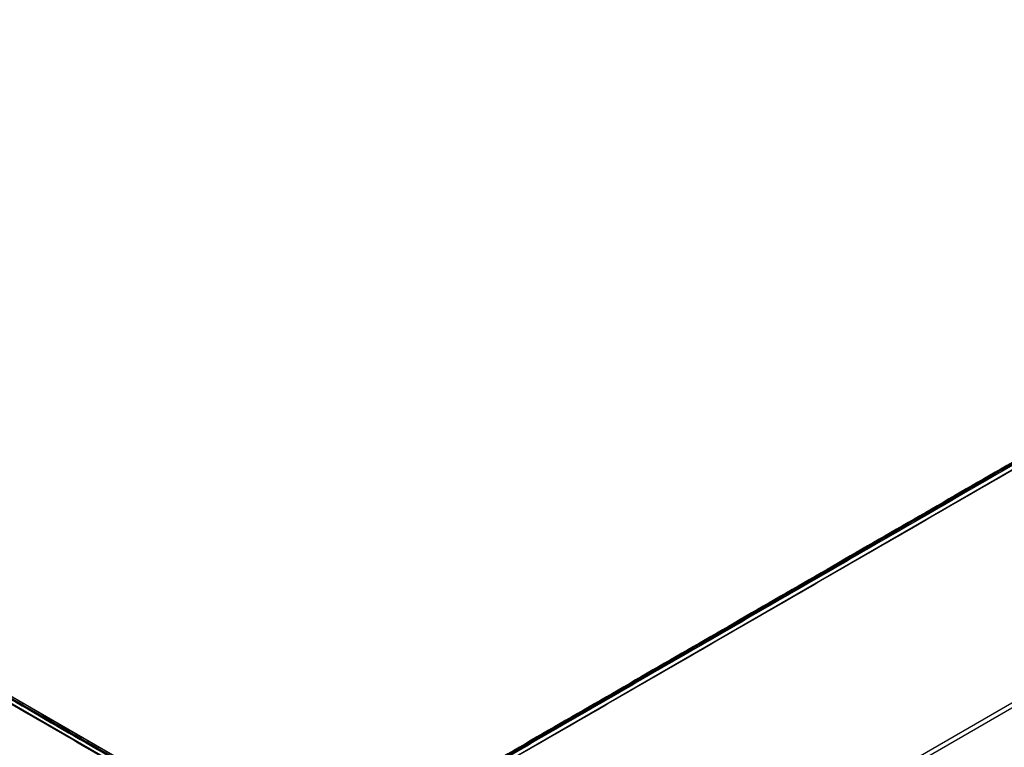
# Model space of a CAD drawing. Header units: millimetres. Extents: x 1064 to 2043, y -6251 to -5403.
# Tile 12 of 13: x 1469 to 1756, y -5615 to -5403. Entities that reach past the tile are written whole.
import ezdxf

# ---------------------------------------------------------------- set-up
doc = ezdxf.new("R2010")
doc.units = ezdxf.units.MM

msp = doc.modelspace()

# ---------------------------------------------------------------- linework, layer by layer
at = {"color": 7, "true_color": 0xffffff}
for p, q in [((1557.29, -5654.29, 54.51), (1124.28, -5404.29, 54.51)), ((1124.97, -5403.11, 52.03), (1557.97, -5653.1, 52.03)), ((1558.18, -5652.74, 50.1), (1125.18, -5402.74, 50.1)), ((1548.84, -5652.73, 26.44), (1981.85, -5402.73, 26.44)), ((1982.04, -5403.07, 23.91), (1549.04, -5653.06, 23.91)), ((1549.72, -5654.25, 21.43), (1982.72, -5404.25, 21.43)), ((2012.18, -5455.27, 40.65), (1613.13, -5685.66, 40.65)), ((2012.8, -5456.34, 35.29), (1613.74, -5686.73, 35.29))]:
    msp.add_line(p, q, dxfattribs=at)
for points in [[(1557.18, -5654.48, 54.48), (1124.17, -5404.49, 54.48)], [(1124.77, -5403.45, 53.73), (1557.78, -5653.44, 53.73)], [(1124.79, -5403.42, 49.12), (1557.79, -5653.41, 49.12)], [(1125.17, -5402.77, 50.32), (1558.17, -5652.76, 50.32)], [(1981.84, -5402.72, 25.62), (1548.84, -5652.72, 25.62)], [(1982.22, -5403.37, 26.81), (1549.21, -5653.37, 26.81)], [(1982.24, -5403.41, 22.21), (1549.23, -5653.4, 22.21)], [(1982.84, -5404.45, 21.46), (1549.83, -5654.44, 21.46)], [(1064.87, -5507.21, 21.46), (1497.87, -5757.2, 21.46)], [(1609.14, -5757.16, 54.48), (2042.14, -5507.16, 54.48)], [(2042.74, -5508.2, 53.73), (1609.74, -5758.2, 53.73)], [(1063.87, -5508.93, 25.62), (1496.88, -5758.92, 25.62)], [(1064.25, -5508.28, 26.81), (1497.25, -5758.27, 26.81)], [(1064.27, -5508.25, 22.21), (1497.27, -5758.24, 22.21)], [(2042.76, -5508.24, 49.12), (1609.76, -5758.23, 49.12)], [(2043.13, -5508.89, 50.32), (1610.13, -5758.88, 50.32)]]:
    msp.add_open_spline(points, degree=1, dxfattribs=at)

doc.saveas('drawing.dxf')
